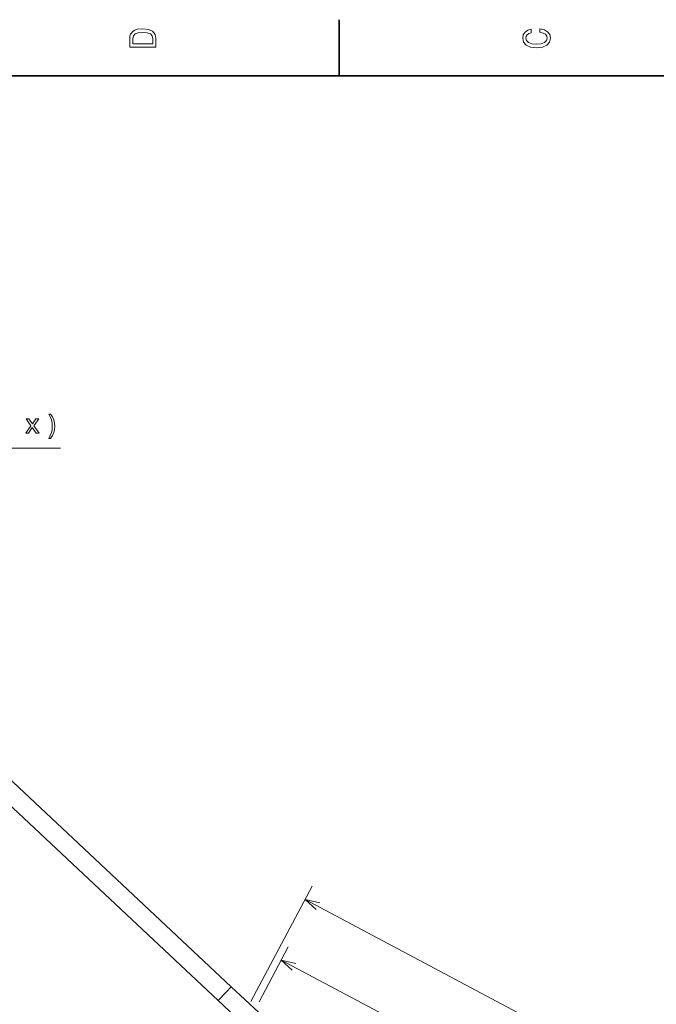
# Model space of a CAD drawing. Extents: x 0 to 420, y 0 to 297.
# Tile 11 of 14: x 220 to 305, y 163 to 294. Entities that reach past the tile are written whole.
import ezdxf

# ---------------------------------------------------------------- set-up
doc = ezdxf.new("R2010")
doc.units = 0

msp = doc.modelspace()

# ---------------------------------------------------------------- linework, layer by layer
at = {"color": 7, "lineweight": 35, "ltscale": 0.1875}
msp.add_line((262.5, 287), (262.5, 294.5), dxfattribs=at)
at = {"color": 7, "lineweight": 35}
for p, q in [((410, 287), (10, 287)), ((248.120178, 165.538925), (199.796356, 210.840942)), ((246.382996, 163.685867), (199.796356, 207.359344))]:
    msp.add_line(p, q, dxfattribs=at)
at = {"color": 7, "lineweight": 13}
for p, q in [((201.517578, 237.350006), (225.362427, 237.350006)), ((257.964813, 177.18721), (401.00235, 101.132813)), ((254.792694, 169.091232), (396.064331, 93.975777))]:
    msp.add_line(p, q, dxfattribs=at)
at = {"color": 7, "lineweight": 13, "ltscale": 0.43598}
msp.add_line((250.716568, 163.555222), (258.903778, 178.95311), dxfattribs=at)
at = {"color": 7, "lineweight": 13, "ltscale": 0.207433}
msp.add_line((251.836273, 163.531021), (255.731628, 170.857132), dxfattribs=at)
at = {"color": 7, "lineweight": 13, "ltscale": 0.02469}
msp.add_line((248.120178, 165.538925), (247.444733, 164.818436), dxfattribs=at)
at = {"color": 7, "lineweight": 35, "ltscale": 0.12507}
msp.add_line((251.769958, 162.117355), (248.120178, 165.538925), dxfattribs=at)
at = {"color": 7, "lineweight": 13, "ltscale": 0.03881}
msp.add_line((247.444733, 164.818436), (246.382996, 163.685867), dxfattribs=at)
at = {"color": 7, "lineweight": 35, "ltscale": 0.124767}
msp.add_line((250.023941, 160.272614), (246.382996, 163.685867), dxfattribs=at)
at = {"color": 7, "lineweight": 13}
for points in [[(234.583206, 291.994965), (234.583206, 290.829987), (238.083206, 290.829987), (238.083206, 291.994965), (237.97226, 292.544678), (237.634354, 292.953186), (237.084641, 293.205322), (236.333206, 293.296112), (235.566635, 293.215424), (235.264038, 293.114563), (235.021973, 292.973358), (234.694153, 292.56485), (234.613464, 292.297546)], [(289.282074, 292.817017), (289.705688, 292.716156), (290.008301, 292.549713), (290.194885, 292.317719), (290.255402, 292.04541), (290.164642, 291.71759), (289.892303, 291.460388), (289.448486, 291.28891), (288.833221, 291.233429), (288.222992, 291.28891), (287.774139, 291.455353), (287.501801, 291.712555), (287.405975, 292.04541), (287.456421, 292.287476), (287.597626, 292.494232), (287.824585, 292.65564), (288.137268, 292.766571), (288.137268, 293.245697), (287.658142, 293.094391), (287.295044, 292.832153), (287.068085, 292.47406), (286.987396, 292.04541), (287.113495, 291.510803), (287.466492, 291.102325), (288.046478, 290.840057), (288.833221, 290.749298), (289.619965, 290.840057), (290.199951, 291.102325), (290.558014, 291.510803), (290.679047, 292.04541), (290.583221, 292.514404), (290.315918, 292.89267), (289.877167, 293.159943), (289.282074, 293.301147)], [(235.001801, 291.959656), (235.077438, 292.342957), (235.309433, 292.605194), (235.722977, 292.761536), (236.333206, 292.811951), (236.923264, 292.7565), (237.336807, 292.600159), (237.583923, 292.332855), (237.664612, 291.959656), (237.664612, 291.299011), (235.001801, 291.299011)], [(224.018768, 238.65477), (224.278137, 239.051025), (224.461853, 239.44368), (224.569931, 239.850739), (224.605957, 240.283005), (224.569931, 240.711685), (224.461853, 241.122345), (224.278137, 241.514999), (224.018768, 241.911255), (223.79184, 241.911255), (223.993561, 241.529404), (224.137665, 241.125946), (224.224121, 240.708084), (224.256531, 240.283005), (224.224121, 239.857941), (224.137665, 239.436462), (223.98996, 239.036606), (223.79184, 238.65477)], [(221.094421, 239.350006), (221.591553, 240.10289), (222.103073, 239.350006), (222.484924, 239.350006), (221.793274, 240.347855), (222.445297, 241.284454), (222.07785, 241.284454), (221.605957, 240.582001), (221.134064, 241.284454), (220.759415, 241.284454), (221.400635, 240.344254), (220.723389, 239.350006)]]:
    msp.add_lwpolyline(points, close=True, dxfattribs=at)
for points in [[(259.913574, 176.737305), (257.964813, 177.18721), (259.427521, 175.823212)], [(256.741425, 168.641327), (254.792694, 169.091232), (256.255402, 167.727234)]]:
    msp.add_lwpolyline(points, dxfattribs=at)

doc.saveas('drawing.dxf')
